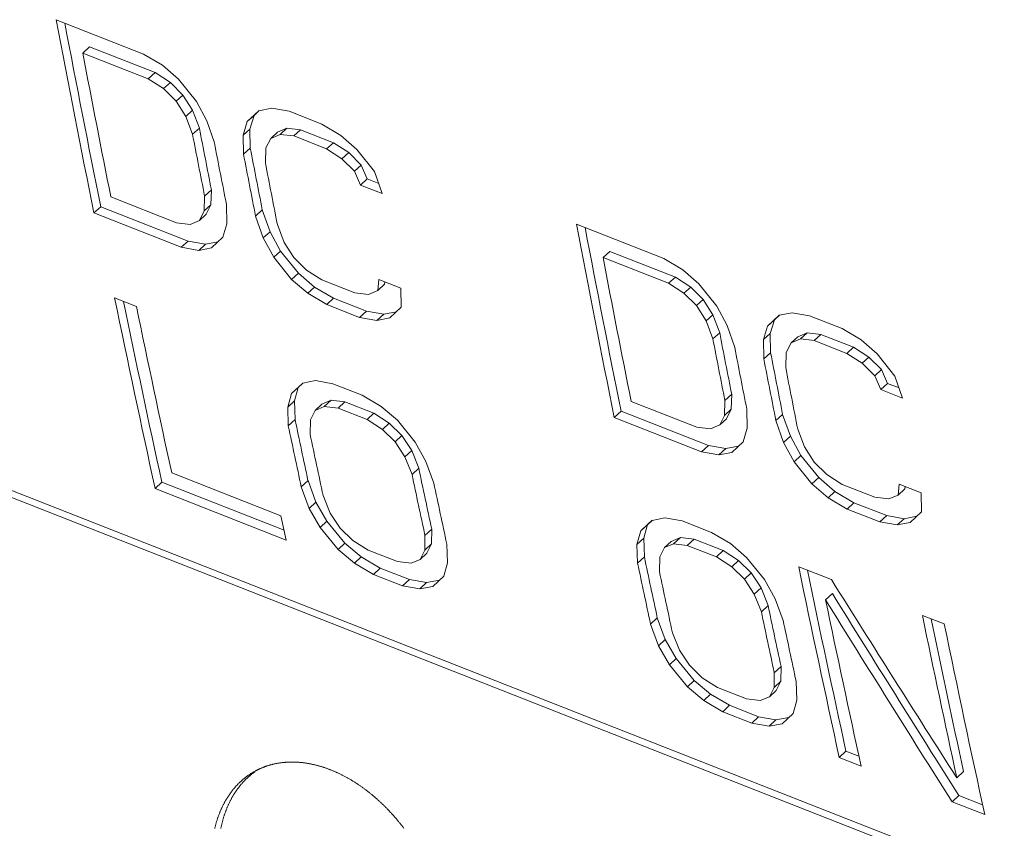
# Model space of a CAD drawing. Header units: inches. Extents: x 0 to 841, y 0 to 594.
# Tile 97 of 129: x 530.31 to 539.31, y 405.22 to 412.62. Entities that reach past the tile are written whole.
import ezdxf

# ---------------------------------------------------------------- set-up
doc = ezdxf.new("R2010")
doc.units = ezdxf.units.IN
doc.header["$LTSCALE"] = 46.255
doc.header["$MEASUREMENT"] = 0
doc.layers.get('0').update_dxf_attribs({"lineweight": 0})
doc.layers.add('02___PRT_ALL_AXES', color=7, linetype='Continuous', lineweight=0)

msp = doc.modelspace()

# ---------------------------------------------------------------- linework, layer by layer
at = {"color": 7, "linetype": 'Continuous'}
for p, q in [((531.4401, 412.3077), (530.6418, 412.6217)), ((530.8844, 412.3166), (530.9463, 412.3726)), ((530.8844, 412.3166), (531.4831, 412.0811)), ((530.9463, 412.3726), (531.545, 412.1372)), ((531.6135, 412.2045), (531.4401, 412.3077)), ((531.4831, 412.0811), (531.545, 412.1372)), ((531.545, 412.1372), (531.6853, 412.0471)), ((531.7609, 412.0767), (531.6135, 412.2045)), ((531.4831, 412.0811), (531.6234, 411.991)), ((531.6234, 411.991), (531.6853, 412.0471)), ((531.6853, 412.0471), (531.7995, 411.9324)), ((531.9227, 411.8733), (531.7609, 412.0767)), ((531.6234, 411.991), (531.7376, 411.8763)), ((531.7376, 411.8763), (531.7995, 411.9324)), ((531.7376, 411.8763), (531.8258, 411.737)), ((531.7995, 411.9324), (531.8877, 411.7932)), ((532.0181, 411.6962), (531.9227, 411.8733)), ((531.8258, 411.737), (531.8877, 411.7932)), ((531.8877, 411.7932), (531.95, 411.6294)), ((532.4926, 411.7889), (532.3883, 411.6902)), ((532.4961, 411.7895), (532.4503, 411.7462)), ((532.6113, 411.8121), (532.4926, 411.7889)), ((532.7705, 411.7845), (532.6113, 411.8121)), ((533.0698, 411.6667), (532.7705, 411.7845)), ((531.8258, 411.737), (531.8881, 411.5731)), ((532.0877, 411.4947), (532.0181, 411.6962)), ((532.3883, 411.6902), (532.3507, 411.5654)), ((532.3883, 411.6902), (532.4503, 411.7462)), ((532.4503, 411.7462), (532.4126, 411.6216)), ((531.8881, 411.5731), (531.95, 411.6294)), ((532.3507, 411.5654), (532.4126, 411.6216)), ((532.4126, 411.6216), (532.4156, 411.4463)), ((532.6023, 411.5362), (532.6643, 411.5923)), ((532.6643, 411.5923), (532.7496, 411.6285)), ((532.6877, 411.5724), (532.7496, 411.6285)), ((532.7496, 411.6285), (532.8755, 411.6139)), ((532.8135, 411.5578), (532.8755, 411.6139)), ((532.8755, 411.6139), (533.1748, 411.4962)), ((533.2433, 411.5635), (533.0698, 411.6667)), ((532.3507, 411.5654), (532.3537, 411.39)), ((532.5575, 411.4492), (532.6023, 411.5362)), ((532.6023, 411.5362), (532.6877, 411.5724)), ((532.6877, 411.5724), (532.8135, 411.5578)), ((532.8135, 411.5578), (533.1129, 411.4401)), ((533.3907, 411.4357), (533.2433, 411.5635)), ((532.3537, 411.39), (532.4156, 411.4463)), ((532.5533, 411.3115), (532.5575, 411.4492)), ((533.1129, 411.4401), (533.1748, 411.4962)), ((533.1129, 411.4401), (533.2531, 411.35)), ((533.1748, 411.4962), (533.3151, 411.4061)), ((533.5525, 411.2323), (533.3907, 411.4357)), ((533.2531, 411.35), (533.3151, 411.4061)), ((533.2531, 411.35), (533.3673, 411.2353)), ((533.3151, 411.4061), (533.4293, 411.2914)), ((533.3673, 411.2353), (533.4293, 411.2914)), ((533.3673, 411.2353), (533.4223, 411.1091)), ((533.4293, 411.2914), (533.4842, 411.1653)), ((533.6219, 411.0306), (533.5525, 411.2323)), ((533.4223, 411.1091), (533.4842, 411.1653)), ((533.4842, 411.1653), (533.5898, 411.1237)), ((531.9982, 411.0088), (532.06, 411.0654)), ((532.06, 411.0654), (532.0564, 410.9284)), ((533.4223, 411.1091), (533.6219, 411.0306)), ((531.74, 410.7644), (531.1413, 410.9998)), ((531.9982, 411.0088), (531.9946, 410.8717)), ((530.9868, 410.8535), (531.0486, 410.9104)), ((531.0486, 410.9104), (531.8468, 410.5964)), ((531.9946, 410.8717), (531.9504, 410.7853)), ((531.9946, 410.8717), (532.0564, 410.9284)), ((532.0564, 410.9284), (532.0122, 410.842)), ((532.2016, 410.7557), (532.1978, 410.9303)), ((532.4638, 410.8257), (532.5257, 410.8823)), ((532.5257, 410.8823), (532.596, 410.6815)), ((530.9868, 410.8535), (531.785, 410.5395)), ((531.9504, 410.7853), (531.8656, 410.7495)), ((531.9504, 410.7853), (532.0122, 410.842)), ((532.4638, 410.8257), (532.5342, 410.6249)), ((531.8656, 410.7495), (531.74, 410.7644)), ((532.1649, 410.6318), (532.2016, 410.7557)), ((532.7263, 410.5839), (532.6634, 410.7472)), ((536.1964, 410.4371), (535.3981, 410.751)), ((532.0618, 410.5342), (532.1649, 410.6318)), ((532.5342, 410.6249), (532.596, 410.6815)), ((532.5342, 410.6249), (532.6306, 410.4486)), ((532.596, 410.6815), (532.6924, 410.5054)), ((531.785, 410.5395), (531.8468, 410.5964)), ((531.785, 410.5395), (531.9438, 410.5116)), ((531.8468, 410.5964), (532.0056, 410.5685)), ((531.9438, 410.5116), (532.0056, 410.5685)), ((531.9438, 410.5116), (532.0618, 410.5342)), ((532.0056, 410.5685), (532.1214, 410.5906)), ((532.8152, 410.4452), (532.7263, 410.5839)), ((532.6306, 410.4486), (532.6924, 410.5054)), ((532.6306, 410.4486), (532.7936, 410.2464)), ((532.6924, 410.5054), (532.8553, 410.3032)), ((532.9299, 410.3309), (532.8152, 410.4452)), ((535.6407, 410.4459), (535.7026, 410.502)), ((535.6407, 410.4459), (536.2394, 410.2104)), ((535.7026, 410.502), (536.3013, 410.2665)), ((536.3698, 410.3339), (536.1964, 410.4371)), ((533.0704, 410.2411), (532.9299, 410.3309)), ((536.5172, 410.206), (536.3698, 410.3339)), ((532.7936, 410.2464), (532.8553, 410.3032)), ((532.7936, 410.2464), (532.9416, 410.1191)), ((532.8553, 410.3032), (533.0034, 410.176)), ((533.3698, 410.1234), (533.0704, 410.2411)), ((533.5911, 410.2438), (533.5802, 410.1443)), ((533.7907, 410.1653), (533.5911, 410.2438)), ((536.2394, 410.2104), (536.3013, 410.2665)), ((536.3013, 410.2665), (536.4416, 410.1764)), ((532.9416, 410.1191), (533.0034, 410.176)), ((533.0034, 410.176), (533.1772, 410.0732)), ((533.5802, 410.1443), (533.642, 410.201)), ((533.6444, 410.2228), (533.642, 410.201)), ((533.7947, 409.9908), (533.7907, 410.1653)), ((536.2394, 410.2104), (536.3796, 410.1204)), ((536.3796, 410.1204), (536.4416, 410.1764)), ((536.4416, 410.1764), (536.5558, 410.0618)), ((536.679, 410.0026), (536.5172, 410.206)), ((531.3752, 409.9983), (531.1756, 410.0768)), ((532.9416, 410.1191), (533.1155, 410.0163)), ((533.1155, 410.0163), (533.1772, 410.0732)), ((533.1772, 410.0732), (533.4766, 409.9554)), ((533.4953, 410.1085), (533.3698, 410.1234)), ((533.5802, 410.1443), (533.4953, 410.1085)), ((536.3796, 410.1204), (536.4938, 410.0057)), ((536.4938, 410.0057), (536.5558, 410.0618)), ((536.5558, 410.0618), (536.644, 409.9225)), ((533.1155, 410.0163), (533.4148, 409.8985)), ((533.6916, 409.8932), (533.7947, 409.9908)), ((536.4938, 410.0057), (536.5821, 409.8663)), ((536.7744, 409.8256), (536.679, 410.0026)), ((533.4148, 409.8985), (533.4766, 409.9554)), ((533.4148, 409.8985), (533.5736, 409.8706)), ((533.4766, 409.9554), (533.6354, 409.9275)), ((533.5736, 409.8706), (533.6354, 409.9275)), ((533.5736, 409.8706), (533.6916, 409.8932)), ((533.6354, 409.9275), (533.7512, 409.9496)), ((536.5821, 409.8663), (536.644, 409.9225)), ((536.644, 409.9225), (536.7063, 409.7587)), ((537.2489, 409.9182), (537.1446, 409.8195)), ((537.2524, 409.9189), (537.2066, 409.8756)), ((537.3676, 409.9414), (537.2489, 409.9182)), ((537.5268, 409.9138), (537.3676, 409.9414)), ((537.8261, 409.7961), (537.5268, 409.9138)), ((536.5821, 409.8663), (536.6444, 409.7025)), ((536.8439, 409.624), (536.7744, 409.8256)), ((537.1446, 409.8195), (537.107, 409.6947)), ((537.1446, 409.8195), (537.2066, 409.8756)), ((537.2066, 409.8756), (537.1689, 409.7509)), ((537.9996, 409.6929), (537.8261, 409.7961)), ((536.6444, 409.7025), (536.7063, 409.7587)), ((537.107, 409.6947), (537.1689, 409.7509)), ((537.1689, 409.7509), (537.1719, 409.5756)), ((537.3586, 409.6655), (537.4205, 409.7217)), ((537.3586, 409.6655), (537.444, 409.7018)), ((537.4205, 409.7217), (537.5059, 409.7578)), ((537.444, 409.7018), (537.5059, 409.7578)), ((537.444, 409.7018), (537.5698, 409.6872)), ((537.5059, 409.7578), (537.6318, 409.7432)), ((537.5698, 409.6872), (537.6318, 409.7432)), ((537.6318, 409.7432), (537.9311, 409.6255)), ((537.107, 409.6947), (537.11, 409.5193)), ((537.3138, 409.5785), (537.3586, 409.6655)), ((537.5698, 409.6872), (537.8692, 409.5695)), ((537.8692, 409.5695), (537.9311, 409.6255)), ((537.9311, 409.6255), (538.0713, 409.5355)), ((538.147, 409.565), (537.9996, 409.6929)), ((537.11, 409.5193), (537.1719, 409.5756)), ((537.3096, 409.4409), (537.3138, 409.5785)), ((537.8692, 409.5695), (538.0094, 409.4794)), ((538.0094, 409.4794), (538.0713, 409.5355)), ((538.0713, 409.5355), (538.1855, 409.4208)), ((538.3088, 409.3616), (538.147, 409.565)), ((538.0094, 409.4794), (538.1236, 409.3647)), ((538.1236, 409.3647), (538.1855, 409.4208)), ((538.1236, 409.3647), (538.1786, 409.2384)), ((538.1855, 409.4208), (538.2405, 409.2946)), ((538.3781, 409.1599), (538.3088, 409.3616)), ((532.8951, 409.2978), (532.793, 409.2011)), ((532.793, 409.2011), (532.8546, 409.2585)), ((532.8546, 409.2585), (532.8192, 409.1359)), ((532.8963, 409.298), (532.8546, 409.2585)), ((533.0127, 409.32), (532.8951, 409.2978)), ((533.1713, 409.2919), (533.0127, 409.32)), ((533.4374, 409.1872), (533.1713, 409.2919)), ((538.1786, 409.2384), (538.2405, 409.2946)), ((538.2405, 409.2946), (538.3461, 409.2531)), ((532.793, 409.2011), (532.7575, 409.0783)), ((533.6114, 409.0845), (533.4374, 409.1872)), ((536.7545, 409.1382), (536.8163, 409.1947)), ((536.8163, 409.1947), (536.8127, 409.0577)), ((538.1786, 409.2384), (538.3781, 409.1599)), ((532.7575, 409.0783), (532.8192, 409.1359)), ((532.7575, 409.0783), (532.7633, 408.9055)), ((532.8192, 409.1359), (532.8249, 408.9631)), ((533.0081, 409.0481), (533.0697, 409.1056)), ((533.0081, 409.0481), (533.0923, 409.0833)), ((533.0697, 409.1056), (533.154, 409.1408)), ((533.0923, 409.0833), (533.154, 409.1408)), ((533.0923, 409.0833), (533.2176, 409.0683)), ((533.154, 409.1408), (533.2793, 409.1257)), ((533.2176, 409.0683), (533.2793, 409.1257)), ((533.2793, 409.1257), (533.5454, 409.0211)), ((533.7598, 408.9577), (533.6114, 409.0845)), ((536.4963, 408.8937), (535.8976, 409.1292)), ((536.7545, 409.1382), (536.7509, 409.001)), ((532.9649, 408.9626), (533.0081, 409.0481)), ((533.2176, 409.0683), (533.4837, 408.9636)), ((533.4837, 408.9636), (533.5454, 409.0211)), ((533.5454, 409.0211), (533.6861, 408.9315)), ((535.7431, 408.9828), (535.8048, 409.0397)), ((535.7431, 408.9828), (536.5413, 408.6689)), ((535.8048, 409.0397), (536.6031, 408.7258)), ((536.7509, 409.001), (536.7067, 408.9146)), ((536.7509, 409.001), (536.8127, 409.0577)), ((536.8127, 409.0577), (536.7685, 408.9713)), ((536.9579, 408.885), (536.954, 409.0597)), ((537.2201, 408.955), (537.282, 409.0116)), ((537.282, 409.0116), (537.3523, 408.8109)), ((532.7633, 408.9055), (532.8249, 408.9631)), ((532.9629, 408.827), (532.9649, 408.9626)), ((533.4837, 408.9636), (533.6245, 408.874)), ((533.6245, 408.874), (533.6861, 408.9315)), ((533.6861, 408.9315), (533.8014, 408.8178)), ((533.9238, 408.7563), (533.7598, 408.9577)), ((536.6219, 408.8789), (536.4963, 408.8937)), ((536.7067, 408.9146), (536.6219, 408.8789)), ((536.7067, 408.9146), (536.7685, 408.9713)), ((537.2201, 408.955), (537.2905, 408.7542)), ((533.6245, 408.874), (533.7398, 408.7603)), ((533.7398, 408.7603), (533.8014, 408.8178)), ((533.8014, 408.8178), (533.8913, 408.6801)), ((536.9212, 408.7611), (536.9579, 408.885)), ((537.2905, 408.7542), (537.3523, 408.8109)), ((537.3523, 408.8109), (537.4486, 408.6347)), ((537.4826, 408.7132), (537.4197, 408.8765)), ((533.7398, 408.7603), (533.8297, 408.6225)), ((534.0214, 408.5812), (533.9238, 408.7563)), ((536.5413, 408.6689), (536.6031, 408.7258)), ((536.6031, 408.7258), (536.7619, 408.6978)), ((536.7619, 408.6978), (536.8777, 408.7199)), ((536.8181, 408.6635), (536.9212, 408.7611)), ((537.2905, 408.7542), (537.3868, 408.578)), ((537.5715, 408.5745), (537.4826, 408.7132)), ((533.8297, 408.6225), (533.8913, 408.6801)), ((533.8297, 408.6225), (533.8942, 408.4607)), ((533.8913, 408.6801), (533.9558, 408.5183)), ((536.5413, 408.6689), (536.7001, 408.6409)), ((536.7001, 408.6409), (536.7619, 408.6978)), ((536.7001, 408.6409), (536.8181, 408.6635)), ((537.3868, 408.578), (537.4486, 408.6347)), ((537.4486, 408.6347), (537.6116, 408.4326)), ((534.0937, 408.3822), (534.0214, 408.5812)), ((537.3868, 408.578), (537.5499, 408.3757)), ((537.6862, 408.4603), (537.5715, 408.5745)), ((532.6954, 408.0832), (531.6976, 408.4757)), ((533.8942, 408.4607), (533.9558, 408.5183)), ((537.8267, 408.3704), (537.6862, 408.4603)), ((531.5464, 408.3324), (531.6078, 408.3907)), ((531.6078, 408.3907), (532.7241, 407.9517)), ((532.8816, 408.3488), (532.9432, 408.4067)), ((532.8816, 408.3488), (532.9547, 408.1505)), ((532.9432, 408.4067), (533.0163, 408.2085)), ((537.5499, 408.3757), (537.6116, 408.4326)), ((537.5499, 408.3757), (537.6979, 408.2485)), ((537.6116, 408.4326), (537.7597, 408.3054)), ((538.1261, 408.2527), (537.8267, 408.3704)), ((538.3474, 408.3731), (538.3365, 408.2736)), ((538.547, 408.2946), (538.3474, 408.3731)), ((538.4007, 408.3522), (538.3983, 408.3304)), ((531.5464, 408.3324), (532.7438, 407.8615)), ((533.1463, 408.109), (533.0812, 408.2703)), ((537.6979, 408.2485), (537.7597, 408.3054)), ((537.7597, 408.3054), (537.9335, 408.2025)), ((538.3365, 408.2736), (538.2516, 408.2379)), ((538.3365, 408.2736), (538.3983, 408.3304)), ((538.551, 408.1201), (538.547, 408.2946)), ((532.9547, 408.1505), (533.0163, 408.2085)), ((533.0163, 408.2085), (533.1148, 408.0344)), ((537.6979, 408.2485), (537.8718, 408.1456)), ((537.8718, 408.1456), (537.9335, 408.2025)), ((537.9335, 408.2025), (538.2329, 408.0848)), ((538.2516, 408.2379), (538.1261, 408.2527)), ((532.7438, 407.8615), (532.6955, 408.0831)), ((532.9547, 408.1505), (533.0533, 407.9763)), ((533.2368, 407.9718), (533.1463, 408.109)), ((537.8718, 408.1456), (538.1711, 408.0279)), ((538.1711, 408.0279), (538.2329, 408.0848)), ((538.2329, 408.0848), (538.3916, 408.0568)), ((538.3916, 408.0568), (538.5075, 408.0789)), ((538.4479, 408.0225), (538.551, 408.1201)), ((533.0533, 407.9763), (533.1148, 408.0344)), ((533.1148, 408.0344), (533.28, 407.8343)), ((536.0881, 408.0419), (535.986, 407.9453)), ((535.986, 407.9453), (536.0477, 408.0027)), ((536.0477, 408.0027), (536.0122, 407.8801)), ((536.0894, 408.0422), (536.0477, 408.0027)), ((536.2057, 408.0642), (536.0881, 408.0419)), ((536.3643, 408.0361), (536.2057, 408.0642)), ((536.6304, 407.9314), (536.3643, 408.0361)), ((538.1711, 408.0279), (538.3299, 407.9999)), ((538.3299, 407.9999), (538.3916, 408.0568)), ((538.3299, 407.9999), (538.4479, 408.0225)), ((533.0533, 407.9763), (533.2185, 407.7761)), ((533.3526, 407.8586), (533.2368, 407.9718)), ((534.0125, 407.904), (534.0111, 407.7689)), ((534.0125, 407.904), (534.074, 407.9619)), ((534.074, 407.9619), (534.0726, 407.8269)), ((535.986, 407.9453), (535.9506, 407.8225)), ((536.8044, 407.8287), (536.6304, 407.9314)), ((533.2185, 407.7761), (533.28, 407.8343)), ((533.28, 407.8343), (533.4291, 407.7081)), ((533.4937, 407.7693), (533.3526, 407.8586)), ((534.0111, 407.7689), (534.0726, 407.8269)), ((534.0726, 407.8269), (534.0301, 407.7421)), ((534.2186, 407.6534), (534.2121, 407.8255)), ((535.9506, 407.8225), (536.0122, 407.8801)), ((535.9506, 407.8225), (535.9563, 407.6496)), ((536.0122, 407.8801), (536.0179, 407.7073)), ((536.2011, 407.7923), (536.2627, 407.8498)), ((536.2011, 407.7923), (536.2853, 407.8275)), ((536.2627, 407.8498), (536.347, 407.885)), ((536.2853, 407.8275), (536.347, 407.885)), ((536.2853, 407.8275), (536.4106, 407.8124)), ((536.347, 407.885), (536.4723, 407.8699)), ((536.4106, 407.8124), (536.4723, 407.8699)), ((536.4106, 407.8124), (536.6767, 407.7078)), ((536.4723, 407.8699), (536.7384, 407.7652)), ((536.9529, 407.7018), (536.8044, 407.8287)), ((533.2185, 407.7761), (533.3676, 407.6499)), ((533.7598, 407.6646), (533.4937, 407.7693)), ((534.0111, 407.7689), (533.9685, 407.684)), ((533.9685, 407.684), (534.0301, 407.7421)), ((536.1579, 407.7068), (536.2011, 407.7923)), ((536.6767, 407.7078), (536.7384, 407.7652)), ((536.7384, 407.7652), (536.8792, 407.6757)), ((533.3676, 407.6499), (533.4291, 407.7081)), ((533.3676, 407.6499), (533.542, 407.5475)), ((533.4291, 407.7081), (533.6035, 407.6058)), ((533.8848, 407.6493), (533.7598, 407.6646)), ((533.9685, 407.684), (533.8848, 407.6493)), ((534.1841, 407.5315), (534.2186, 407.6534)), ((535.9563, 407.6496), (536.0179, 407.7073)), ((536.1559, 407.5712), (536.1579, 407.7068)), ((536.6767, 407.7078), (536.8175, 407.6182)), ((536.8175, 407.6182), (536.8792, 407.6757)), ((536.8792, 407.6757), (536.9945, 407.562)), ((537.1169, 407.5005), (536.9529, 407.7018)), ((533.542, 407.5475), (533.6035, 407.6058)), ((533.542, 407.5475), (533.8081, 407.4429)), ((533.6035, 407.6058), (533.8696, 407.5011)), ((536.8175, 407.6182), (536.9328, 407.5045)), ((536.9328, 407.5045), (536.9945, 407.562)), ((536.9945, 407.562), (537.0843, 407.4243)), ((537.728, 407.4997), (537.4287, 407.6174)), ((533.8081, 407.4429), (533.8696, 407.5011)), ((533.8696, 407.5011), (534.0278, 407.4726)), ((533.9663, 407.4144), (534.0278, 407.4726)), ((534.0278, 407.4726), (534.1447, 407.4942)), ((534.0832, 407.436), (534.1841, 407.5315)), ((536.9328, 407.5045), (537.0227, 407.3667)), ((537.2145, 407.3254), (537.1169, 407.5005)), ((533.8081, 407.4429), (533.9663, 407.4144)), ((533.9663, 407.4144), (534.0832, 407.436)), ((537.0227, 407.3667), (537.0843, 407.4243)), ((537.0227, 407.3667), (537.0872, 407.2049)), ((537.0843, 407.4243), (537.1488, 407.2625)), ((537.6745, 407.3153), (537.7362, 407.3728)), ((537.2868, 407.1264), (537.2145, 407.3254)), ((537.0872, 407.2049), (537.1488, 407.2625)), ((536.0747, 407.0929), (536.1362, 407.1509)), ((536.0747, 407.0929), (536.1478, 406.8947)), ((536.1362, 407.1509), (536.2093, 406.9527)), ((538.7591, 407.0942), (538.5595, 407.1727)), ((536.3393, 406.8532), (536.2742, 407.0144)), ((536.1478, 406.8947), (536.2093, 406.9527)), ((536.2093, 406.9527), (536.3078, 406.7786)), ((536.1478, 406.8947), (536.2463, 406.7205)), ((536.4298, 406.716), (536.3393, 406.8532)), ((536.2463, 406.7205), (536.3078, 406.7786)), ((536.3078, 406.7786), (536.473, 406.5785)), ((536.2463, 406.7205), (536.4115, 406.5203)), ((536.5456, 406.6027), (536.4298, 406.716)), ((537.2055, 406.6482), (537.2041, 406.5131)), ((537.2055, 406.6482), (537.2671, 406.7061)), ((537.2671, 406.7061), (537.2656, 406.5711)), ((536.4115, 406.5203), (536.473, 406.5785)), ((536.473, 406.5785), (536.6221, 406.4523)), ((536.6867, 406.5134), (536.5456, 406.6027)), ((537.2041, 406.5131), (537.2656, 406.5711)), ((537.2656, 406.5711), (537.2231, 406.4863)), ((537.4117, 406.3976), (537.4051, 406.5697)), ((536.4115, 406.5203), (536.5607, 406.394)), ((536.9528, 406.4088), (536.6867, 406.5134)), ((537.2041, 406.5131), (537.1616, 406.4282)), ((537.1616, 406.4282), (537.2231, 406.4863)), ((536.5607, 406.394), (536.6221, 406.4523)), ((536.5607, 406.394), (536.735, 406.2917)), ((536.6221, 406.4523), (536.7965, 406.35)), ((537.0778, 406.3934), (536.9528, 406.4088)), ((537.1616, 406.4282), (537.0778, 406.3934)), ((537.3772, 406.2757), (537.4117, 406.3976)), ((536.735, 406.2917), (536.7965, 406.35)), ((536.735, 406.2917), (537.0011, 406.187)), ((536.7965, 406.35), (537.0626, 406.2453)), ((537.0011, 406.187), (537.0626, 406.2453)), ((537.0626, 406.2453), (537.2208, 406.2168)), ((537.1594, 406.1586), (537.2208, 406.2168)), ((537.2208, 406.2168), (537.3378, 406.2384)), ((537.2763, 406.1801), (537.3772, 406.2757)), ((537.0011, 406.187), (537.1594, 406.1586)), ((537.1594, 406.1586), (537.2763, 406.1801)), ((537.7994, 405.8731), (537.8609, 405.9314)), ((537.8609, 405.9314), (537.9793, 405.8848)), ((537.7994, 405.8731), (537.9989, 405.7946)), ((538.8739, 405.687), (538.9354, 405.7452)), ((538.8305, 405.4675), (538.8919, 405.5258)), ((538.8919, 405.5258), (539.1102, 405.44)), ((538.8305, 405.4675), (539.1298, 405.3498))]:
    msp.add_line(p, q, dxfattribs=at)
at = {"color": 9, "linetype": 'Continuous'}
for p, q in [((550.8922, 400.191), (520.8497, 412.0068)), ((550.8989, 400.1225), (520.907, 411.9183))]:
    msp.add_line(p, q, dxfattribs=at)
at = {"color": 7, "linetype": 'Continuous'}
for centre, radius, start, end in [((683.7767, 441.58), 155.8489, 190.708371, 191.370688), ((683.7022, 441.6096), 155.7099, 190.740681, 191.370725), ((684.2896, 441.562), 156.168, 190.793449, 191.285656), ((685.0084, 441.1979), 155.8883, 190.933971, 191.14518), ((685.0305, 441.1579), 155.9739, 190.933971, 191.14518), ((685.3446, 441.1017), 156.0905, 190.93405, 191.145101), ((685.474, 441.0148), 155.8883, 190.933971, 191.14518), ((685.4962, 440.9748), 155.9739, 190.933971, 191.14518), ((685.8102, 440.9186), 156.0905, 190.93405, 191.145101), ((688.5329, 439.7093), 155.8489, 190.708371, 191.370688), ((688.4585, 439.739), 155.7099, 190.740681, 191.370725), ((689.0458, 439.6913), 156.168, 190.793449, 191.285656), ((679.2244, 440.6295), 151.1685, 191.660414, 192.336336), ((679.1516, 440.6585), 151.031, 191.694617, 192.336376), ((679.9561, 440.6636), 151.7124, 191.661421, 192.249209), ((689.7868, 439.2872), 155.9739, 190.933971, 191.14518), ((689.7647, 439.3273), 155.8883, 190.933971, 191.14518), ((690.1008, 439.2311), 156.0905, 190.93405, 191.145101), ((690.2524, 439.1041), 155.9739, 190.933971, 191.14518), ((690.2303, 439.1441), 155.8883, 190.933971, 191.14518), ((690.5665, 439.048), 156.0905, 190.93405, 191.145101), ((680.8086, 440.0783), 151.2916, 191.890651, 192.106195), ((680.789, 440.1188), 151.2086, 191.890651, 192.106195), ((681.1205, 440.0237), 151.4064, 191.890732, 192.106113), ((681.9394, 439.6335), 151.2916, 191.890651, 192.106195), ((681.9198, 439.674), 151.2086, 191.890651, 192.106195), ((682.2513, 439.5789), 151.4064, 191.890732, 192.106113), ((684.0016, 438.8224), 151.2916, 191.890651, 192.106195), ((683.982, 438.863), 151.2086, 191.890651, 192.106195), ((684.3135, 438.7678), 151.4064, 191.890732, 192.106113), ((685.4775, 438.1702), 151.1685, 191.660414, 192.336336), ((685.4046, 438.1992), 151.031, 191.694617, 192.336376), ((760.7179, 547.1958), 263.134, 212.065823, 212.532776), ((757.9607, 543.8938), 259.1077, 211.795504, 212.277288), ((685.8045, 438.1185), 151.2988, 191.74707, 192.335929), ((757.9644, 543.8359), 259.1631, 211.7878, 212.269658), ((685.1325, 438.3777), 151.2916, 191.890651, 192.106195), ((685.1129, 438.4182), 151.2086, 191.890651, 192.106195), ((685.4444, 438.3231), 151.4064, 191.890732, 192.106113), ((686.8706, 437.7808), 151.4366, 191.660872, 192.235411), ((686.7975, 437.8099), 151.2989, 191.695043, 192.235446), ((687.1598, 437.7218), 151.5283, 191.661216, 192.335533)]:
    msp.add_arc(centre, radius, start, end, dxfattribs=at)
at = {"layer": '02___PRT_ALL_AXES', "color": 7, "linetype": 'Continuous'}
for points in [[(533.8206, 405.2243), (533.8161, 405.2302), (533.8116, 405.2361), (533.807, 405.242), (533.8025, 405.2478), (533.7979, 405.2536), (533.7933, 405.2595), (533.7887, 405.2652), (533.7841, 405.271), (533.7794, 405.2767), (533.7747, 405.2825), (533.7701, 405.2882), (533.7654, 405.2938), (533.7606, 405.2995), (533.7559, 405.3051), (533.7511, 405.3107), (533.7464, 405.3163), (533.7416, 405.3219), (533.7368, 405.3274), (533.7319, 405.3329), (533.7271, 405.3384), (533.7222, 405.3439), (533.7173, 405.3493), (533.7124, 405.3548), (533.7075, 405.3602), (533.7026, 405.3655), (533.6977, 405.3709), (533.6927, 405.3762), (533.6877, 405.3815), (533.6827, 405.3868), (533.6777, 405.392), (533.6727, 405.3973), (533.6677, 405.4025), (533.6626, 405.4077), (533.6575, 405.4128), (533.6525, 405.4179), (533.6474, 405.423), (533.6422, 405.4281), (533.6371, 405.4332), (533.632, 405.4382), (533.6268, 405.4432), (533.6216, 405.4481), (533.6165, 405.4531), (533.6113, 405.458), (533.6061, 405.4629), (533.6008, 405.4678), (533.5956, 405.4726), (533.5903, 405.4774), (533.5851, 405.4822), (533.5798, 405.4869), (533.5745, 405.4917), (533.5692, 405.4964), (533.5639, 405.501), (533.5586, 405.5057), (533.5532, 405.5103), (533.5479, 405.5149), (533.5425, 405.5194), (533.5371, 405.524), (533.5317, 405.5285), (533.5263, 405.5329), (533.5209, 405.5374), (533.5155, 405.5418), (533.5101, 405.5462), (533.5046, 405.5505), (533.4992, 405.5548), (533.4937, 405.5591), (533.4882, 405.5634), (533.4828, 405.5676), (533.4773, 405.5718), (533.4718, 405.576), (533.4663, 405.5802), (533.4607, 405.5843), (533.4552, 405.5884), (533.4497, 405.5924), (533.4441, 405.5964), (533.4386, 405.6004), (533.433, 405.6044), (533.4274, 405.6083), (533.4218, 405.6122), (533.4162, 405.6161), (533.4106, 405.6199), (533.405, 405.6237), (533.3994, 405.6275), (533.3938, 405.6312), (533.3882, 405.635), (533.3825, 405.6386), (533.3769, 405.6423), (533.3712, 405.6459), (533.3656, 405.6495), (533.3599, 405.653), (533.3542, 405.6565), (533.3485, 405.66), (533.3429, 405.6635), (533.3372, 405.6669), (533.3315, 405.6703), (533.3258, 405.6736), (533.3201, 405.677), (533.3143, 405.6802), (533.3086, 405.6835), (533.3029, 405.6867), (533.2972, 405.6899), (533.2914, 405.6931), (533.2857, 405.6962), (533.28, 405.6993), (533.2742, 405.7023), (533.2685, 405.7053), (533.2627, 405.7083), (533.257, 405.7113), (533.2512, 405.7142), (533.2454, 405.7171), (533.2397, 405.7199), (533.2339, 405.7227), (533.2281, 405.7255), (533.2224, 405.7282), (533.2166, 405.731), (533.2108, 405.7336), (533.205, 405.7363), (533.1992, 405.7389), (533.1934, 405.7414), (533.1877, 405.744), (533.1819, 405.7465), (533.1761, 405.7489), (533.1703, 405.7514), (533.1645, 405.7538), (533.1587, 405.7561), (533.1529, 405.7584), (533.1471, 405.7607), (533.1413, 405.763), (533.1355, 405.7652), (533.1297, 405.7674), (533.1239, 405.7695), (533.1181, 405.7716), (533.1123, 405.7737), (533.1065, 405.7757), (533.1007, 405.7777), (533.0949, 405.7797), (533.0892, 405.7816), (533.0834, 405.7835), (533.0776, 405.7854), (533.0718, 405.7872), (533.066, 405.789), (533.0602, 405.7907), (533.0544, 405.7924), (533.0487, 405.7941), (533.0429, 405.7958), (533.0371, 405.7974), (533.0313, 405.7989), (533.0256, 405.8005), (533.0198, 405.8019), (533.014, 405.8034), (533.0083, 405.8048), (533.0025, 405.8062), (532.9968, 405.8075), (532.991, 405.8088), (532.9853, 405.8101), (532.9795, 405.8113), (532.9738, 405.8125), (532.9681, 405.8137), (532.9623, 405.8148), (532.9566, 405.8159), (532.9509, 405.8169), (532.9452, 405.818), (532.9395, 405.8189), (532.9338, 405.8199), (532.9281, 405.8208), (532.9224, 405.8216), (532.9167, 405.8224), (532.911, 405.8232), (532.9054, 405.824), (532.8997, 405.8247), (532.894, 405.8254), (532.8884, 405.826), (532.8827, 405.8266), (532.8771, 405.8271), (532.8715, 405.8277), (532.8659, 405.8281), (532.8602, 405.8286), (532.8546, 405.829), (532.849, 405.8294), (532.8435, 405.8297), (532.8379, 405.83), (532.8323, 405.8303), (532.8267, 405.8305), (532.8212, 405.8307), (532.8156, 405.8308), (532.8101, 405.8309), (532.8046, 405.831), (532.799, 405.831), (532.7935, 405.831), (532.788, 405.8309), (532.7825, 405.8309), (532.7771, 405.8307), (532.7716, 405.8306), (532.7661, 405.8304), (532.7607, 405.8302), (532.7553, 405.8299), (532.7498, 405.8296), (532.7444, 405.8292), (532.739, 405.8288), (532.7336, 405.8284), (532.7282, 405.8279), (532.7229, 405.8274), (532.7175, 405.8269), (532.7122, 405.8263), (532.7068, 405.8257), (532.7015, 405.8251), (532.6962, 405.8244), (532.6909, 405.8237), (532.6856, 405.8229), (532.6803, 405.8221), (532.6751, 405.8213), (532.6698, 405.8204), (532.6646, 405.8195), (532.6594, 405.8185), (532.6542, 405.8175), (532.649, 405.8165), (532.6438, 405.8154), (532.6386, 405.8143), (532.6335, 405.8132), (532.6284, 405.812), (532.6232, 405.8108), (532.6181, 405.8095), (532.613, 405.8082), (532.608, 405.8069), (532.6029, 405.8056), (532.5979, 405.8042), (532.5929, 405.8027), (532.5879, 405.8013), (532.583, 405.7998), (532.5781, 405.7983), (532.5732, 405.7967), (532.5684, 405.7952), (532.5637, 405.7936), (532.5591, 405.7921), (532.5545, 405.7905), (532.55, 405.7889), (532.5456, 405.7873), (532.5413, 405.7857), (532.5371, 405.7841), (532.5329, 405.7825), (532.5289, 405.7809), (532.525, 405.7793), (532.5212, 405.7777), (532.5175, 405.7762), (532.5138, 405.7746), (532.5103, 405.773), (532.5068, 405.7715), (532.5034, 405.7699), (532.5001, 405.7684), (532.4968, 405.7669), (532.4936, 405.7653), (532.4905, 405.7638), (532.4874, 405.7623), (532.4844, 405.7608), (532.4814, 405.7593), (532.4785, 405.7578), (532.4757, 405.7564), (532.473, 405.755), (532.4704, 405.7536), (532.4679, 405.7523), (532.4655, 405.751), (532.4633, 405.7498), (532.4612, 405.7487), (532.4593, 405.7477), (532.4576, 405.7468), (532.4561, 405.746), (532.4548, 405.7452), (532.4538, 405.7447), (532.4529, 405.7442)], [(532.4529, 405.7442), (532.4491, 405.742), (532.4453, 405.7398), (532.4415, 405.7376), (532.4376, 405.7353), (532.4337, 405.7329), (532.4297, 405.7305), (532.4258, 405.728), (532.4219, 405.7255), (532.4179, 405.723), (532.4139, 405.7204), (532.41, 405.7178), (532.406, 405.7151), (532.402, 405.7124), (532.3981, 405.7097), (532.3941, 405.7069), (532.3902, 405.7041), (532.3862, 405.7012), (532.3823, 405.6983), (532.3784, 405.6954), (532.3745, 405.6924), (532.3706, 405.6894), (532.3667, 405.6864), (532.3629, 405.6833), (532.359, 405.6802), (532.3552, 405.677), (532.3513, 405.6739), (532.3475, 405.6706), (532.3437, 405.6673), (532.3399, 405.664), (532.3361, 405.6606), (532.3323, 405.6572), (532.3285, 405.6538), (532.3248, 405.6503), (532.321, 405.6467), (532.3173, 405.6432), (532.3135, 405.6395), (532.3098, 405.6359), (532.3061, 405.6322), (532.3025, 405.6284), (532.2988, 405.6247), (532.2952, 405.6209), (532.2916, 405.617), (532.288, 405.6132), (532.2844, 405.6092), (532.2808, 405.6053), (532.2773, 405.6013), (532.2738, 405.5973), (532.2704, 405.5933), (532.2669, 405.5892), (532.2635, 405.5851), (532.2601, 405.581), (532.2567, 405.5769), (532.2534, 405.5727), (532.2501, 405.5685), (532.2468, 405.5642), (532.2435, 405.5599), (532.2403, 405.5556), (532.2371, 405.5513), (532.2339, 405.5469), (532.2307, 405.5425), (532.2276, 405.5381), (532.2245, 405.5337), (532.2214, 405.5292), (532.2183, 405.5247), (532.2153, 405.5201), (532.2123, 405.5156), (532.2093, 405.511), (532.2064, 405.5064), (532.2035, 405.5017), (532.2006, 405.497), (532.1977, 405.4923), (532.1949, 405.4876), (532.192, 405.4828), (532.1893, 405.478), (532.1865, 405.4732), (532.1838, 405.4683), (532.1811, 405.4635), (532.1784, 405.4586), (532.1758, 405.4536), (532.1731, 405.4487), (532.1706, 405.4437), (532.168, 405.4387), (532.1655, 405.4337), (532.163, 405.4286), (532.1605, 405.4235), (532.158, 405.4184), (532.1556, 405.4133), (532.1532, 405.4081), (532.1509, 405.4029), (532.1485, 405.3977), (532.1462, 405.3925), (532.1439, 405.3872), (532.1417, 405.3819), (532.1395, 405.3766), (532.1373, 405.3713), (532.1351, 405.3659), (532.133, 405.3605), (532.1309, 405.3551), (532.1288, 405.3497), (532.1268, 405.3442), (532.1248, 405.3387), (532.1228, 405.3332), (532.1208, 405.3277), (532.1189, 405.3222), (532.117, 405.3166), (532.1151, 405.311), (532.1133, 405.3054), (532.1115, 405.2997), (532.1097, 405.2941), (532.108, 405.2884), (532.1062, 405.2827), (532.1045, 405.277), (532.1029, 405.2712), (532.1013, 405.2654), (532.0997, 405.2596), (532.0981, 405.2538), (532.0965, 405.248), (532.095, 405.2421), (532.0936, 405.2363), (532.0921, 405.2304), (532.0907, 405.2244)], [(532.4565, 405.7417), (532.4536, 405.7396), (532.4506, 405.7375), (532.4475, 405.7352), (532.4444, 405.7328), (532.4412, 405.7304), (532.4379, 405.7279), (532.4346, 405.7253), (532.4312, 405.7227), (532.4278, 405.72), (532.4244, 405.7173), (532.421, 405.7144), (532.4175, 405.7116), (532.414, 405.7087), (532.4105, 405.7057), (532.407, 405.7027), (532.4035, 405.6997), (532.4, 405.6966), (532.3965, 405.6935), (532.3931, 405.6903), (532.3896, 405.6871), (532.3861, 405.6839), (532.3826, 405.6806), (532.3791, 405.6772), (532.3756, 405.6738), (532.3721, 405.6704), (532.3686, 405.6669), (532.3652, 405.6633), (532.3617, 405.6597), (532.3582, 405.6561), (532.3547, 405.6523), (532.3512, 405.6486), (532.3477, 405.6447), (532.3442, 405.6408), (532.3407, 405.6369), (532.3372, 405.6328), (532.3337, 405.6288), (532.3303, 405.6247), (532.3268, 405.6205), (532.3234, 405.6163), (532.32, 405.6121), (532.3165, 405.6078), (532.3132, 405.6035), (532.3098, 405.5991), (532.3064, 405.5947), (532.3031, 405.5903), (532.2998, 405.5859), (532.2966, 405.5814), (532.2933, 405.5769), (532.2901, 405.5723), (532.2869, 405.5677), (532.2838, 405.5631), (532.2807, 405.5585), (532.2776, 405.5538), (532.2745, 405.5491), (532.2715, 405.5444), (532.2685, 405.5396), (532.2655, 405.5348), (532.2625, 405.53), (532.2596, 405.5251), (532.2567, 405.5203), (532.2538, 405.5153), (532.251, 405.5104), (532.2482, 405.5054), (532.2454, 405.5004), (532.2427, 405.4954), (532.2399, 405.4904), (532.2372, 405.4853), (532.2346, 405.4802), (532.2319, 405.475), (532.2293, 405.4699), (532.2268, 405.4647), (532.2242, 405.4595), (532.2217, 405.4542), (532.2192, 405.449), (532.2168, 405.4437), (532.2144, 405.4383), (532.212, 405.433), (532.2096, 405.4276), (532.2073, 405.4222), (532.205, 405.4168), (532.2027, 405.4113), (532.2005, 405.4058), (532.1982, 405.4003), (532.1961, 405.3948), (532.1939, 405.3892), (532.1918, 405.3836), (532.1897, 405.378), (532.1876, 405.3724), (532.1856, 405.3667), (532.1836, 405.361), (532.1817, 405.3553), (532.1797, 405.3496), (532.1778, 405.3439), (532.176, 405.3381), (532.1741, 405.3323), (532.1723, 405.3265), (532.1705, 405.3206), (532.1688, 405.3147), (532.1671, 405.3088), (532.1654, 405.3029), (532.1637, 405.297), (532.1621, 405.291), (532.1605, 405.285), (532.159, 405.279), (532.1575, 405.273), (532.156, 405.267), (532.1545, 405.2609), (532.1531, 405.2548), (532.1517, 405.2487), (532.1503, 405.2426), (532.149, 405.2364), (532.1477, 405.2302), (532.1464, 405.224)]]:
    msp.add_lwpolyline(points, dxfattribs=at)

doc.saveas('drawing.dxf')
